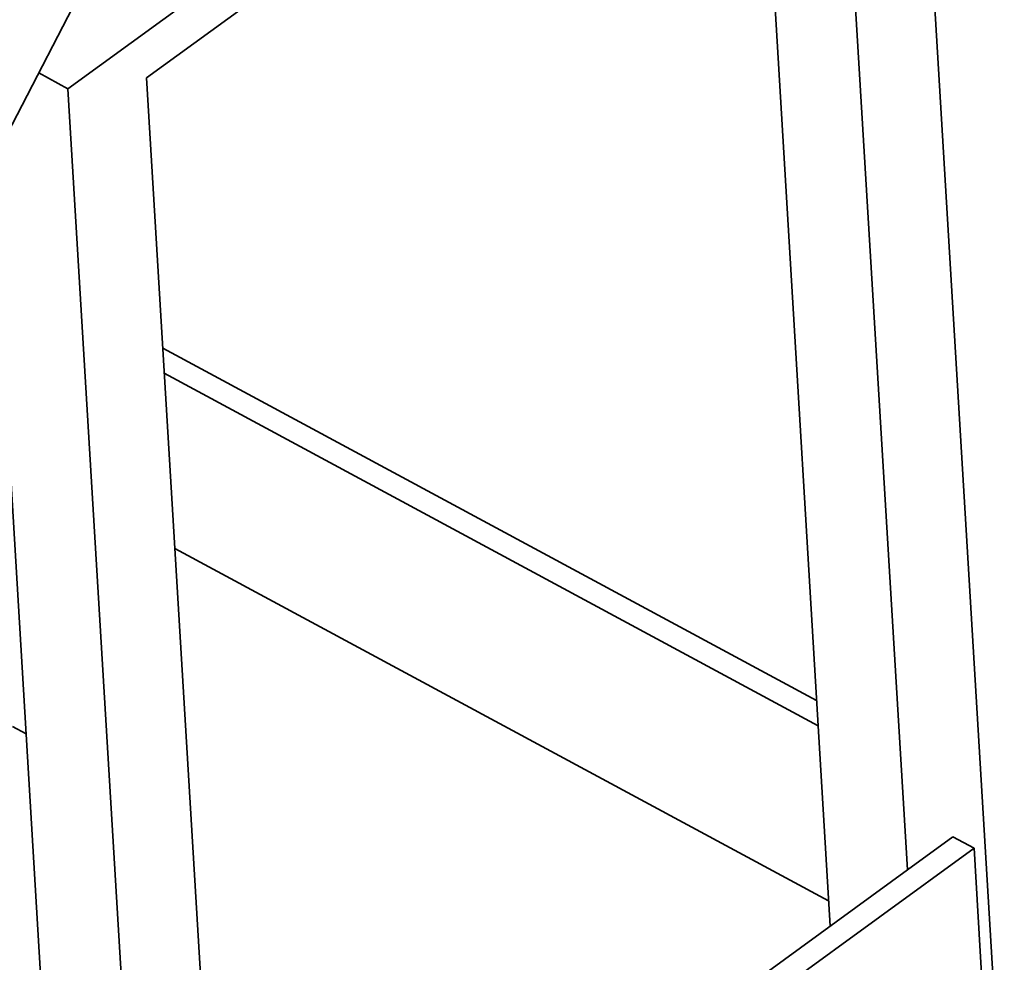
# Model space of a CAD drawing. Extents: x 0 to 420, y 0 to 297.
# Tile 28 of 39: x 321 to 332, y 226 to 236. Entities that reach past the tile are written whole.
import ezdxf

# ---------------------------------------------------------------- set-up
doc = ezdxf.new("R2010")
doc.units = 0

msp = doc.modelspace()

# ---------------------------------------------------------------- linework, layer by layer
at = {"color": 7, "lineweight": 35}
msp.add_line((316.666992, 226.375748), (327.102509, 246.550934), dxfattribs=at)
at = {"color": 7, "lineweight": 35, "ltscale": 0.286141}
msp.add_line((321.831024, 235.558838), (331.086517, 242.292252), dxfattribs=at)
at = {"color": 7, "lineweight": 35, "ltscale": 0.467211}
for p, q in [((332.207184, 223.637436), (331.086517, 242.292252)), ((322.951721, 216.904022), (321.831024, 235.558838))]:
    msp.add_line(p, q, dxfattribs=at)
at = {"color": 7, "lineweight": 35, "ltscale": 0.234115}
for p, q in [((330.274719, 241.187393), (322.702057, 235.678238)), ((323.560059, 221.395889), (331.132721, 226.905045))]:
    msp.add_line(p, q, dxfattribs=at)
at = {"color": 7, "lineweight": 35, "ltscale": 0.357702}
for p, q in [((331.132721, 226.905045), (330.274719, 241.187393)), ((330.277374, 226.282791), (329.419373, 240.565125)), ((323.560059, 221.395889), (322.702057, 235.678238))]:
    msp.add_line(p, q, dxfattribs=at)
at = {"color": 7, "lineweight": 35, "ltscale": 0.009197}
msp.add_line((321.507141, 235.733322), (321.831024, 235.558838), dxfattribs=at)
at = {"color": 7, "lineweight": 35, "ltscale": 0.336834}
msp.add_line((321.796082, 221.280777), (320.988129, 234.729874), dxfattribs=at)
at = {"color": 7, "lineweight": 35, "ltscale": 0.205749}
for p, q in [((330.127197, 228.782776), (322.881775, 232.686096)), ((322.89856, 232.406433), (330.143982, 228.503113)), ((323.015106, 230.466568), (330.260529, 226.563248))]:
    msp.add_line(p, q, dxfattribs=at)
at = {"color": 7, "lineweight": 35, "ltscale": 0.004265}
msp.add_line((321.217499, 228.492493), (321.367676, 228.411591), dxfattribs=at)
at = {"color": 7, "lineweight": 35, "ltscale": 0.015608}
msp.add_line((331.132721, 226.905045), (331.637573, 227.272324), dxfattribs=at)
at = {"color": 7, "lineweight": 35, "ltscale": 0.006654}
msp.add_line((331.871887, 227.146072), (331.637573, 227.272324), dxfattribs=at)
at = {"color": 7, "lineweight": 35, "ltscale": 0.265331}
msp.add_line((331.871887, 227.146072), (323.289551, 220.902359), dxfattribs=at)
at = {"color": 7, "lineweight": 35, "ltscale": 0.048584}
msp.add_line((331.988434, 225.206207), (331.871887, 227.146072), dxfattribs=at)

doc.saveas('drawing.dxf')
